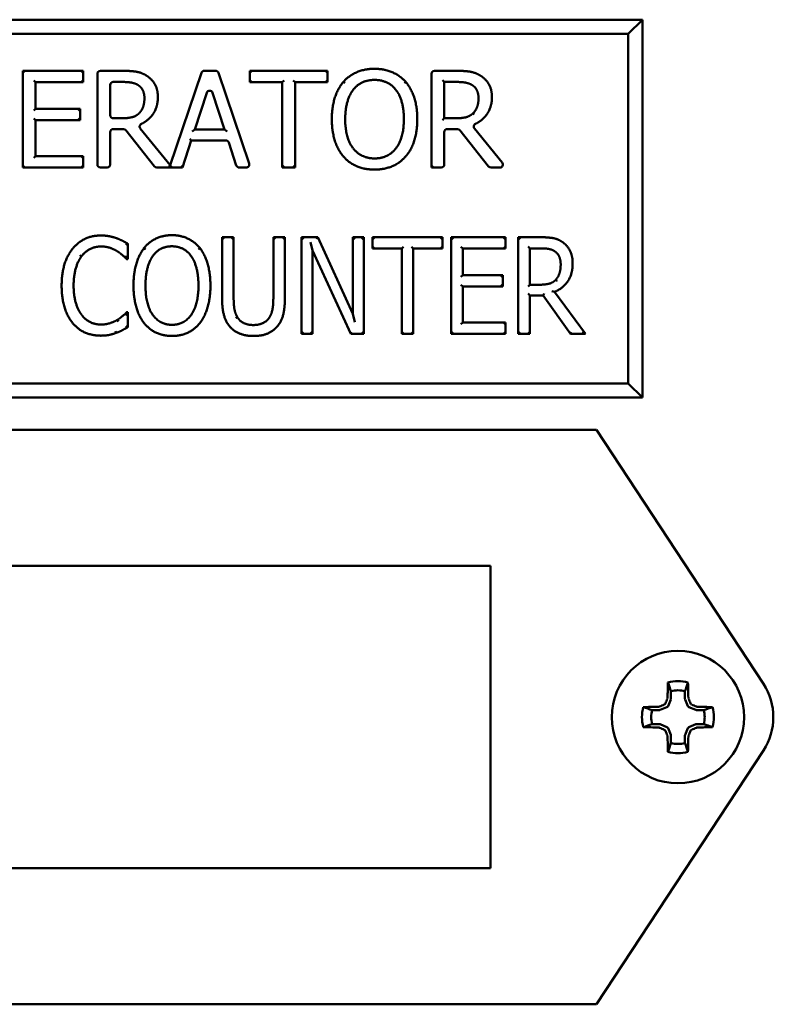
# Model space of a CAD drawing. Header units: inches. Extents: x 1 to 203, y 4 to 128.
# Tile 132 of 137: x 118.45 to 119.7, y 107.65 to 109.28. Entities that reach past the tile are written whole.
import ezdxf

# ---------------------------------------------------------------- set-up
doc = ezdxf.new("R2010")
doc.units = ezdxf.units.IN
doc.header["$LTSCALE"] = 6
doc.header["$MEASUREMENT"] = 0
doc.layers.add('Visible (ANSI)', color=7, linetype='Continuous', lineweight=50)

msp = doc.modelspace()

# ---------------------------------------------------------------- linework, layer by layer
at = {"layer": 'Visible (ANSI)'}
for p, q in [((119.4814, 109.28), (117.7939, 109.28)), ((119.4579, 109.2566), (119.4814, 109.28)), ((119.4814, 108.655), (119.4814, 109.28)), ((117.8173, 109.2566), (119.4579, 109.2566)), ((119.4579, 109.2566), (119.4579, 108.6785)), ((118.4591, 109.1925), (118.4561, 109.1955)), ((118.4561, 109.0355), (118.4561, 109.1955)), ((118.4561, 109.1955), (118.5562, 109.1955)), ((118.5532, 109.1925), (118.5562, 109.1955)), ((118.5562, 109.1955), (118.5562, 109.1765)), ((118.5845, 109.1955), (118.6207, 109.1955)), ((118.7563, 109.1955), (118.7753, 109.1955)), ((118.8347, 109.1925), (118.8317, 109.1955)), ((118.8317, 109.1765), (118.8317, 109.1955)), ((118.8317, 109.1955), (118.9603, 109.1955)), ((118.9573, 109.1925), (118.9603, 109.1955)), ((118.9603, 109.1955), (118.9603, 109.1765)), ((119.1373, 109.1955), (119.1735, 109.1955)), ((118.4743, 109.1795), (118.4773, 109.1765)), ((118.4773, 109.1765), (118.4773, 109.1327)), ((118.5562, 109.1765), (118.4773, 109.1765)), ((118.5532, 109.1795), (118.5562, 109.1765)), ((118.5795, 109.0405), (118.5795, 109.1905)), ((118.6219, 109.177), (118.6058, 109.177)), ((118.7001, 109.0394), (118.7516, 109.1921)), ((118.7801, 109.1921), (118.8306, 109.0421)), ((118.8347, 109.1795), (118.8317, 109.1765)), ((118.8854, 109.1765), (118.8317, 109.1765)), ((118.8884, 109.1795), (118.8854, 109.1765)), ((118.8854, 109.0355), (118.8854, 109.1765)), ((118.9036, 109.1795), (118.9066, 109.1765)), ((118.9603, 109.1765), (118.9066, 109.1765)), ((118.9066, 109.1765), (118.9066, 109.0355)), ((118.9573, 109.1795), (118.9603, 109.1765)), ((119.0875, 109.1752), (119.0897, 109.1772)), ((119.1323, 109.0355), (119.1323, 109.1905)), ((119.1505, 109.18), (119.1535, 109.177)), ((119.1747, 109.177), (119.1535, 109.177)), ((119.1535, 109.177), (119.1535, 109.1169)), ((118.6008, 109.172), (118.6008, 109.1219)), ((118.7606, 109.1592), (118.7407, 109.0983)), ((118.7901, 109.0983), (118.7701, 109.1592)), ((118.4743, 109.1297), (118.4773, 109.1327)), ((118.4773, 109.1327), (118.5509, 109.1327)), ((118.5479, 109.1297), (118.5509, 109.1327)), ((118.5509, 109.1327), (118.5509, 109.1138)), ((118.4743, 109.1168), (118.4773, 109.1138)), ((118.5509, 109.1138), (118.4773, 109.1138)), ((118.4773, 109.1138), (118.4773, 109.0544)), ((118.5479, 109.1168), (118.5509, 109.1138)), ((118.6058, 109.1169), (118.6195, 109.1169)), ((119.1505, 109.1139), (119.1535, 109.1169)), ((119.1535, 109.1169), (119.1722, 109.1169)), ((118.6227, 109.0991), (118.6058, 109.0991)), ((118.6742, 109.0374), (118.6267, 109.0972)), ((118.6506, 109.1), (118.7001, 109.0394)), ((118.7365, 109.0953), (118.7407, 109.0983)), ((118.7407, 109.0983), (118.7901, 109.0983)), ((118.7942, 109.0953), (118.7901, 109.0983)), ((119.1755, 109.0991), (119.1585, 109.0991)), ((119.227, 109.0374), (119.1794, 109.0972)), ((119.2034, 109.1), (119.2494, 109.0436)), ((118.6008, 109.0941), (118.6008, 109.0405)), ((118.7348, 109.0802), (118.7203, 109.0355)), ((118.7327, 109.0832), (118.7348, 109.0802)), ((118.7923, 109.0802), (118.7348, 109.0802)), ((119.1535, 109.0941), (119.1535, 109.0405)), ((118.8093, 109.0389), (118.797, 109.0767)), ((118.4743, 109.0514), (118.4773, 109.0544)), ((118.4773, 109.0544), (118.5562, 109.0544)), ((118.5532, 109.0514), (118.5562, 109.0544)), ((118.5562, 109.0544), (118.5562, 109.0355)), ((118.4591, 109.0385), (118.4561, 109.0355)), ((118.5562, 109.0355), (118.4561, 109.0355)), ((118.5532, 109.0385), (118.5562, 109.0355)), ((118.5958, 109.0355), (118.5845, 109.0355)), ((118.7203, 109.0355), (118.6781, 109.0355)), ((118.697, 109.0385), (118.7006, 109.0368)), ((118.7001, 109.0394), (118.7006, 109.0368)), ((118.703, 109.0385), (118.7006, 109.0368)), ((118.7181, 109.0385), (118.7203, 109.0355)), ((118.8259, 109.0355), (118.8141, 109.0355)), ((118.8884, 109.0385), (118.8854, 109.0355)), ((118.9066, 109.0355), (118.8854, 109.0355)), ((118.9036, 109.0385), (118.9066, 109.0355)), ((119.1353, 109.0385), (119.1323, 109.0355)), ((119.1485, 109.0355), (119.1323, 109.0355)), ((119.2455, 109.0355), (119.2309, 109.0355)), ((118.7888, 108.9172), (118.7858, 108.9202)), ((118.7858, 108.8204), (118.7858, 108.9202)), ((118.7858, 108.9202), (118.805, 108.9202)), ((118.802, 108.9172), (118.805, 108.9202)), ((118.805, 108.9202), (118.805, 108.8204)), ((118.8737, 108.9172), (118.8707, 108.9202)), ((118.8707, 108.8199), (118.8707, 108.9202)), ((118.8707, 108.9202), (118.8899, 108.9202)), ((118.8869, 108.9172), (118.8899, 108.9202)), ((118.8899, 108.9202), (118.8899, 108.8204)), ((118.9204, 108.9172), (118.9174, 108.9202)), ((118.9174, 108.7602), (118.9174, 108.9202)), ((118.9174, 108.9202), (118.9445, 108.9202)), ((118.9426, 108.9172), (118.9445, 108.9202)), ((118.9445, 108.9202), (119.0023, 108.7936)), ((119.0053, 108.9172), (119.0023, 108.9202)), ((119.0023, 108.7936), (119.0023, 108.9202)), ((119.0023, 108.9202), (119.0202, 108.9202)), ((119.0172, 108.9172), (119.0202, 108.9202)), ((119.0202, 108.9202), (119.0202, 108.7602)), ((119.0378, 108.9172), (119.0348, 108.9202)), ((119.0348, 108.9013), (119.0348, 108.9202)), ((119.0348, 108.9202), (119.1507, 108.9202)), ((119.1477, 108.9172), (119.1507, 108.9202)), ((119.1507, 108.9202), (119.1507, 108.9013)), ((119.1681, 108.9172), (119.1651, 108.9202)), ((119.1651, 108.7602), (119.1651, 108.9202)), ((119.1651, 108.9202), (119.255, 108.9202)), ((119.252, 108.9172), (119.255, 108.9202)), ((119.255, 108.9202), (119.255, 108.9013)), ((119.279, 108.9172), (119.276, 108.9202)), ((119.276, 108.7602), (119.276, 108.9202)), ((119.276, 108.9202), (119.3131, 108.9202)), ((118.6297, 108.9096), (118.6297, 108.8839)), ((118.9323, 108.9119), (118.9353, 108.8982)), ((119.0378, 108.9043), (119.0348, 108.9013)), ((119.0831, 108.9013), (119.0348, 108.9013)), ((119.0861, 108.9043), (119.0831, 108.9013)), ((119.0831, 108.7602), (119.0831, 108.9013)), ((119.0993, 108.9043), (119.1023, 108.9013)), ((119.1507, 108.9013), (119.1023, 108.9013)), ((119.1023, 108.9013), (119.1023, 108.7602)), ((119.1477, 108.9043), (119.1507, 108.9013)), ((119.1812, 108.9043), (119.1842, 108.9013)), ((119.255, 108.9013), (119.1842, 108.9013)), ((119.1842, 108.9013), (119.1842, 108.8575)), ((119.252, 108.9043), (119.255, 108.9013)), ((119.2922, 108.9048), (119.2952, 108.9018)), ((119.3142, 108.9018), (119.2952, 108.9018)), ((119.2952, 108.9018), (119.2952, 108.8417)), ((118.5507, 108.8903), (118.5531, 108.8885)), ((118.6297, 108.8839), (118.6281, 108.8839)), ((118.6286, 108.885), (118.6297, 108.8839)), ((118.9353, 108.8982), (118.9353, 108.7602)), ((118.9987, 108.7602), (118.9353, 108.8982)), ((119.1812, 108.8545), (119.1842, 108.8575)), ((119.1842, 108.8575), (119.2502, 108.8575)), ((119.2472, 108.8545), (119.2502, 108.8575)), ((119.2502, 108.8575), (119.2502, 108.8385)), ((119.1812, 108.8415), (119.1842, 108.8385)), ((119.2502, 108.8385), (119.1842, 108.8385)), ((119.1842, 108.8385), (119.1842, 108.7792)), ((119.2472, 108.8415), (119.2502, 108.8385)), ((119.2922, 108.8387), (119.2952, 108.8417)), ((119.2952, 108.8417), (119.3121, 108.8417)), ((119.2922, 108.8269), (119.2952, 108.8239)), ((119.317, 108.8239), (119.2952, 108.8239)), ((119.2952, 108.8239), (119.2952, 108.7602)), ((119.3186, 108.8269), (119.317, 108.8239)), ((119.3627, 108.7602), (119.317, 108.8239)), ((119.3315, 108.8312), (119.3362, 108.8299)), ((119.3362, 108.8299), (119.3874, 108.7602)), ((118.6283, 108.7965), (118.6297, 108.7965)), ((118.6287, 108.7955), (118.6297, 108.7965)), ((118.6297, 108.7965), (118.6297, 108.7711)), ((119.0053, 108.7798), (119.0023, 108.7936)), ((118.6145, 108.7811), (118.613, 108.7837)), ((119.1812, 108.7762), (119.1842, 108.7792)), ((119.1842, 108.7792), (119.255, 108.7792)), ((119.252, 108.7762), (119.255, 108.7792)), ((119.255, 108.7792), (119.255, 108.7602)), ((118.6095, 108.7649), (118.6105, 108.762)), ((118.9204, 108.7632), (118.9174, 108.7602)), ((118.9353, 108.7602), (118.9174, 108.7602)), ((118.9323, 108.7632), (118.9353, 108.7602)), ((119.0006, 108.7632), (118.9987, 108.7602)), ((119.0202, 108.7602), (118.9987, 108.7602)), ((119.0172, 108.7632), (119.0202, 108.7602)), ((119.0861, 108.7632), (119.0831, 108.7602)), ((119.1023, 108.7602), (119.0831, 108.7602)), ((119.0993, 108.7632), (119.1023, 108.7602)), ((119.1681, 108.7632), (119.1651, 108.7602)), ((119.255, 108.7602), (119.1651, 108.7602)), ((119.252, 108.7632), (119.255, 108.7602)), ((119.279, 108.7632), (119.276, 108.7602)), ((119.2952, 108.7602), (119.276, 108.7602)), ((119.2922, 108.7632), (119.2952, 108.7602)), ((119.3642, 108.7632), (119.3627, 108.7602)), ((119.3874, 108.7602), (119.3627, 108.7602)), ((119.3815, 108.7632), (119.3874, 108.7602)), ((119.4579, 108.6785), (117.8173, 108.6785)), ((119.4579, 108.6785), (119.4814, 108.655)), ((117.7939, 108.655), (119.4814, 108.655)), ((119.4052, 108.6015), (117.9302, 108.6015)), ((119.6816, 108.1815), (119.4052, 108.6015)), ((118.1052, 108.3765), (119.2302, 108.3765)), ((119.2302, 108.3765), (119.2302, 107.8765)), ((119.5287, 108.1692), (119.5287, 108.1573)), ((119.5518, 108.1573), (119.5518, 108.1692)), ((119.5284, 108.1559), (119.5238, 108.1448)), ((119.5567, 108.1448), (119.5521, 108.1559)), ((119.5095, 108.138), (119.4975, 108.138)), ((119.5219, 108.1429), (119.5108, 108.1383)), ((119.5697, 108.1383), (119.5585, 108.1429)), ((119.583, 108.138), (119.571, 108.138)), ((119.4975, 108.1149), (119.5095, 108.1149)), ((119.5108, 108.1147), (119.5219, 108.1101)), ((119.5238, 108.1082), (119.5284, 108.0971)), ((119.5521, 108.0971), (119.5567, 108.1082)), ((119.5585, 108.1101), (119.5697, 108.1147)), ((119.571, 108.1149), (119.583, 108.1149)), ((119.5287, 108.0957), (119.5287, 108.0837)), ((119.5518, 108.0837), (119.5518, 108.0957)), ((119.4052, 107.6515), (119.6816, 108.0715)), ((119.2302, 107.8765), (118.1052, 107.8765)), ((117.9302, 107.6515), (119.4052, 107.6515))]:
    msp.add_line(p, q, dxfattribs=at)
msp.add_circle((119.5402, 108.1265), 0.1095, dxfattribs=at)
for centre, radius, start, end in [((118.5845, 109.1905), 0.005, 90, 180), ((118.7563, 109.1905), 0.005, 90, 161.3703), ((118.7753, 109.1905), 0.005, 18.6297, 90), ((119.1373, 109.1905), 0.005, 90, 180), ((118.6058, 109.172), 0.005, 90, 180), ((118.7653, 109.1576), 0.005, 18.1979, 161.8911), ((118.6058, 109.1219), 0.005, 180, 270), ((118.6058, 109.0941), 0.005, 90, 180), ((118.6227, 109.0941), 0.005, 38.46, 90), ((119.1585, 109.0941), 0.005, 90, 180), ((119.1755, 109.0941), 0.005, 38.46, 90), ((118.7923, 109.0752), 0.005, 17.9854, 90), ((118.5845, 109.0405), 0.005, 180, 270), ((118.5958, 109.0405), 0.005, 270, 0), ((118.6781, 109.0405), 0.005, 218.46, 270), ((118.8141, 109.0405), 0.005, 197.9854, 270), ((118.8259, 109.0405), 0.005, 270, 18.6297), ((119.1485, 109.0405), 0.005, 270, 0), ((119.2309, 109.0405), 0.005, 218.46, 270), ((119.2455, 109.0405), 0.005, 270, 39.2662), ((119.5402, 108.1265), 0.0596, 73.8745, 106.1255), ((119.5402, 108.1265), 0.0443, 74.8789, 105.1211), ((119.598, 108.1265), 0.1, 326.6593, 33.3407), ((119.5402, 108.1265), 0.0596, 163.8745, 196.1255), ((119.5402, 108.1265), 0.0443, 164.8789, 195.1211), ((119.5206, 108.1461), 0.00349, 292.4926, 337.5074), ((119.5599, 108.1461), 0.00349, 202.4926, 247.5074), ((119.5402, 108.1265), 0.0443, 344.8789, 15.1211), ((119.5402, 108.1265), 0.0596, 343.8745, 16.1255), ((119.5206, 108.1068), 0.00349, 22.4926, 67.5074), ((119.5599, 108.1068), 0.00349, 112.4926, 157.5074), ((119.5402, 108.1265), 0.0596, 253.8745, 286.1255), ((119.5402, 108.1265), 0.0443, 254.8789, 285.1211)]:
    msp.add_arc(centre, radius, start, end, dxfattribs=at)
for centre, major_axis, ratio, start_param, end_param in [((119.5376, 108.1265), (0, -0.1699), 0.087156, 4.368543, 4.523609), ((119.5429, 108.1265), (0, 0.1699), 0.087156, 4.901169, 5.056235), ((119.5281, 108.1315), (-0.0648, -0.1565), 0.087156, 4.584833, 4.635597), ((119.5196, 108.1584), (0.00209, 0.00281), 0.981266, 4.952024, 5.343946), ((119.5252, 108.1573), (0.00345, -0.00069), 0.996045, 6.087593, 6.478778), ((119.5553, 108.1573), (0.00345, 0.00069), 0.996045, 2.946, 3.337185), ((119.5609, 108.1584), (0.00209, -0.00281), 0.981266, 4.080832, 4.472754), ((119.5524, 108.1315), (-0.0648, 0.1565), 0.087156, 4.789181, 4.839945), ((119.5402, 108.1291), (-0.1699, 0), 0.087156, 4.901169, 5.056235), ((119.5084, 108.1471), (0.00281, 0.00209), 0.981266, 4.080832, 4.472754), ((119.5095, 108.1416), (-0.00069, 0.00345), 0.996045, 2.946, 3.337185), ((119.5352, 108.1387), (-0.1565, -0.0648), 0.087156, 4.789181, 4.839945), ((119.5163, 108.1504), (0.00246, 0.00246), 0.979908, 4.319099, 5.105679), ((119.5642, 108.1504), (0.00246, -0.00246), 0.979908, 4.319099, 5.105679), ((119.5453, 108.1387), (-0.1565, 0.0648), 0.087156, 4.584833, 4.635597), ((119.571, 108.1416), (0.00069, 0.00345), 0.996045, 2.946, 3.337185), ((119.5721, 108.1471), (-0.00281, 0.00209), 0.981266, 1.810431, 2.202354), ((119.5402, 108.1291), (-0.1699, 0), 0.087156, 4.368543, 4.523609), ((119.5402, 108.1239), (0.1699, 0), 0.087156, 4.368543, 4.523609), ((119.5084, 108.1059), (-0.00281, 0.00209), 0.981266, 4.952024, 5.343946), ((119.5095, 108.1114), (0.00069, 0.00345), 0.996045, 6.087593, 6.478778), ((119.5352, 108.1143), (0.1565, -0.0648), 0.087156, 4.584833, 4.635597), ((119.5163, 108.1025), (-0.00246, 0.00246), 0.979908, 4.319099, 5.105679), ((119.5281, 108.1215), (0.0648, -0.1565), 0.087156, 4.789181, 4.839945), ((119.5524, 108.1215), (0.0648, 0.1565), 0.087156, 4.584833, 4.635597), ((119.5642, 108.1025), (-0.00246, -0.00246), 0.979908, 4.319099, 5.105679), ((119.5453, 108.1143), (0.1565, 0.0648), 0.087156, 4.789181, 4.839945), ((119.571, 108.1114), (-0.00069, 0.00345), 0.996045, 6.087593, 6.478778), ((119.5721, 108.1059), (0.00281, 0.00209), 0.981266, 0.939239, 1.331162), ((119.5402, 108.1239), (0.1699, 0), 0.087156, 4.901169, 5.056235), ((119.5196, 108.0946), (0.00209, -0.00281), 0.981266, 0.939239, 1.331162), ((119.5376, 108.1265), (0, -0.1699), 0.087156, 4.901169, 5.056235), ((119.5252, 108.0957), (0.00345, 0.00069), 0.996045, 6.087593, 6.478778), ((119.5553, 108.0957), (0.00345, -0.00069), 0.996045, 2.946, 3.337185), ((119.5429, 108.1265), (0, 0.1699), 0.087156, 4.368543, 4.523609), ((119.5609, 108.0946), (0.00209, 0.00281), 0.981266, 1.810431, 2.202354)]:
    msp.add_ellipse(centre, major_axis=major_axis, ratio=ratio, start_param=start_param, end_param=end_param, dxfattribs=at)
for points, degree in [([(118.6207, 109.1955), (118.6345, 109.1955), (118.653, 109.1925), (118.6615, 109.187)], 2), ([(118.9866, 109.1772), (118.996, 109.1878), (119.022, 109.1988), (119.0381, 109.1988)], 2), ([(119.0381, 109.1988), (119.0545, 109.1988), (119.0806, 109.1874), (119.0897, 109.1772)], 2), ([(119.1735, 109.1955), (119.1872, 109.1955), (119.2058, 109.1925), (119.2142, 109.187)], 2), ([(118.6615, 109.187), (118.6699, 109.1816), (118.6796, 109.1646), (118.6796, 109.152)], 2), ([(118.9675, 109.1155), (118.9675, 109.1356), (118.9774, 109.1662), (118.9866, 109.1772)], 2), ([(119.0383, 109.1804), (119.0267, 109.1804), (119.0093, 109.1724), (119.0027, 109.1638)], 2), ([(119.0736, 109.1638), (119.0673, 109.1721), (119.0494, 109.1804), (119.0383, 109.1804)], 2), ([(119.0897, 109.1772), (119.0988, 109.1665), (119.1089, 109.1354), (119.1089, 109.1155)], 2), ([(119.2001, 109.1716), (119.1955, 109.1746), (119.1835, 109.177), (119.1747, 109.177)], 2), ([(119.2142, 109.187), (119.2226, 109.1816), (119.2324, 109.1646), (119.2324, 109.152)], 2), ([(119.0027, 109.1638), (118.9964, 109.1557), (118.9896, 109.131), (118.9896, 109.1155)], 2), ([(119.0867, 109.1155), (119.0867, 109.1313), (119.0799, 109.1558), (119.0736, 109.1638)], 2), ([(119.2102, 109.1503), (119.2102, 109.1573), (119.2053, 109.1681), (119.2001, 109.1716)], 2), ([(119.2011, 109.1252), (119.2058, 109.1296), (119.2102, 109.142), (119.2102, 109.1503)], 2), ([(118.9865, 109.0539), (118.9773, 109.0645), (118.9675, 109.0958), (118.9675, 109.1155)], 2), ([(118.9896, 109.1155), (118.9896, 109.084), (119.0161, 109.0505), (119.0383, 109.0505)], 2), ([(119.0383, 109.0505), (119.0604, 109.0505), (119.0867, 109.084), (119.0867, 109.1155)], 2), ([(119.1089, 109.1155), (119.1089, 109.096), (119.0991, 109.0645), (119.0897, 109.0539)], 2), ([(119.1722, 109.1169), (119.1814, 109.1169), (119.196, 109.1201), (119.2011, 109.1252)], 2), ([(119.0381, 109.0321), (119.0219, 109.0321), (118.996, 109.0431), (118.9865, 109.0539)], 2), ([(119.0897, 109.0539), (119.0799, 109.0427), (119.0538, 109.0321), (119.0381, 109.0321)], 2), ([(118.5384, 108.901), (118.547, 108.9118), (118.5706, 108.9231), (118.5852, 108.9231)], 2), ([(118.5852, 108.9231), (118.5925, 108.9231), (118.6052, 108.9207), (118.6105, 108.9189)], 2), ([(118.6105, 108.9189), (118.6152, 108.9172), (118.6249, 108.9125), (118.6297, 108.9096)], 2), ([(118.6565, 108.9019), (118.665, 108.9126), (118.6884, 108.9236), (118.703, 108.9236)], 2), ([(118.703, 108.9236), (118.7176, 108.9236), (118.7412, 108.9122), (118.7494, 108.9019)], 2), ([(119.3131, 108.9202), (119.3254, 108.9202), (119.3422, 108.9172), (119.3497, 108.9118)], 2), ([(118.5204, 108.8401), (118.5204, 108.8602), (118.5296, 108.89), (118.5384, 108.901)], 2), ([(118.585, 108.9049), (118.5758, 108.9049), (118.5593, 108.8965), (118.5531, 108.8885)], 2), ([(118.6119, 108.8973), (118.6065, 108.9007), (118.5935, 108.9049), (118.585, 108.9049)], 2), ([(118.6393, 108.8402), (118.6393, 108.8603), (118.6482, 108.8909), (118.6565, 108.9019)], 2), ([(118.703, 108.9052), (118.6926, 108.9052), (118.6769, 108.8972), (118.6709, 108.8886)], 2), ([(118.735, 108.8886), (118.7293, 108.8969), (118.7131, 108.9052), (118.703, 108.9052)], 2), ([(118.7494, 108.9019), (118.7575, 108.8913), (118.7666, 108.8602), (118.7666, 108.8402)], 2), ([(119.3371, 108.8964), (119.3331, 108.8994), (119.3222, 108.9018), (119.3142, 108.9018)], 2), ([(119.3497, 108.9118), (119.3572, 108.9064), (119.366, 108.8894), (119.366, 108.8768)], 2), ([(118.5531, 108.8885), (118.547, 108.8803), (118.5402, 108.8555), (118.5402, 108.8401)], 2), ([(118.6281, 108.8839), (118.6257, 108.8865), (118.6176, 108.8938), (118.6119, 108.8973)], 2), ([(118.6709, 108.8886), (118.6652, 108.8804), (118.6591, 108.8558), (118.6591, 108.8402)], 2), ([(118.7468, 108.8402), (118.7468, 108.856), (118.7406, 108.8806), (118.735, 108.8886)], 2), ([(119.3462, 108.8751), (119.3462, 108.8821), (119.3418, 108.8929), (119.3371, 108.8964)], 2), ([(119.366, 108.8768), (119.366, 108.8593), (119.3501, 108.8356), (119.3362, 108.8299)], 2), ([(119.338, 108.85), (119.3422, 108.8544), (119.3462, 108.8668), (119.3462, 108.8751)], 2), ([(118.5385, 108.7784), (118.5299, 108.7888), (118.5204, 108.8199), (118.5204, 108.8401)], 2), ([(118.5402, 108.8401), (118.5402, 108.8236), (118.5474, 108.7999), (118.5536, 108.7917)], 2), ([(118.6565, 108.7786), (118.6482, 108.7893), (118.6393, 108.8205), (118.6393, 108.8402)], 2), ([(118.6591, 108.8402), (118.6591, 108.8087), (118.683, 108.7753), (118.703, 108.7753)], 2), ([(118.703, 108.7753), (118.723, 108.7753), (118.7468, 108.8087), (118.7468, 108.8402)], 2), ([(118.7666, 108.8402), (118.7666, 108.8208), (118.7577, 108.7893), (118.7494, 108.7786)], 2), ([(119.3121, 108.8417), (119.3203, 108.8417), (119.3335, 108.8449), (119.338, 108.85)], 2), ([(118.7995, 108.7716), (118.792, 108.7799), (118.7858, 108.8033), (118.7858, 108.8204)], 2), ([(118.805, 108.8204), (118.805, 108.8092), (118.8075, 108.7942), (118.8112, 108.7881)], 2), ([(118.8645, 108.7881), (118.8681, 108.7942), (118.8707, 108.8091), (118.8707, 108.8199)], 2), ([(118.8899, 108.8204), (118.8899, 108.8037), (118.8838, 108.7798), (118.8762, 108.7716)], 2), ([(118.5536, 108.7917), (118.5595, 108.7838), (118.5759, 108.7758), (118.585, 108.7758)], 2), ([(118.613, 108.7837), (118.6183, 108.7871), (118.6261, 108.7941), (118.6283, 108.7965)], 2), ([(118.8112, 108.7881), (118.815, 108.7816), (118.8282, 108.775), (118.8378, 108.775)], 2), ([(118.8378, 108.775), (118.8467, 108.775), (118.8607, 108.7816), (118.8645, 108.7881)], 2), ([(118.585, 108.7574), (118.5708, 108.7574), (118.5471, 108.7679), (118.5385, 108.7784)], 2), ([(118.585, 108.7758), (118.5933, 108.7758), (118.6074, 108.7803), (118.613, 108.7837)], 2), ([(118.6297, 108.7711), (118.6249, 108.7687), (118.6166, 108.7641), (118.6105, 108.762)], 2), ([(118.703, 108.7569), (118.6883, 108.7569), (118.665, 108.7679), (118.6565, 108.7786)], 2), ([(118.7494, 108.7786), (118.7406, 108.7675), (118.717, 108.7569), (118.703, 108.7569)], 2), ([(118.8378, 108.7569), (118.8251, 108.7569), (118.8062, 108.7642), (118.7995, 108.7716)], 2), ([(118.8762, 108.7716), (118.8693, 108.7641), (118.851, 108.7569), (118.8378, 108.7569)], 2), ([(118.6105, 108.762), (118.6043, 108.7597), (118.5935, 108.7574), (118.585, 108.7574)], 2), ([(119.5287, 108.1692), (119.527, 108.1741), (119.5254, 108.1789), (119.5237, 108.1838)], 3), ([(119.5518, 108.1692), (119.5535, 108.1741), (119.5551, 108.1789), (119.5568, 108.1838)], 3), ([(119.4975, 108.138), (119.4927, 108.1397), (119.4878, 108.1414), (119.483, 108.143)], 3), ([(119.583, 108.138), (119.5878, 108.1397), (119.5927, 108.1414), (119.5975, 108.143)], 3), ([(119.4975, 108.1149), (119.4927, 108.1133), (119.4878, 108.1116), (119.483, 108.1099)], 3), ([(119.583, 108.1149), (119.5878, 108.1133), (119.5927, 108.1116), (119.5975, 108.1099)], 3), ([(119.5287, 108.0837), (119.527, 108.0789), (119.5254, 108.0741), (119.5237, 108.0692)], 3), ([(119.5518, 108.0837), (119.5535, 108.0789), (119.5551, 108.0741), (119.5568, 108.0692)], 3)]:
    msp.add_open_spline(points, degree=degree, dxfattribs=at)
for points, degree, knots in [([(118.6473, 109.1716), (118.6428, 109.1746), (118.6307, 109.177), (118.6219, 109.177)], 2, [0.003534, 0.003534, 0.003534, 1, 2, 2, 2]), ([(118.9889, 109.1752), (118.9889, 109.1752), (118.9889, 109.1752), (118.9886, 109.1755), (118.9883, 109.1758), (118.9878, 109.1762), (118.9875, 109.1764), (118.9871, 109.1768), (118.9869, 109.1769), (118.9867, 109.1771), (118.9866, 109.1772), (118.9866, 109.1772)], 3, [-0.00005556, -0.00005556, -0.00005556, -0.00005556, 0, 0, 0.00302221, 0.00302221, 0.00599907, 0.00599907, 0.0089757, 0.0089757, 0.01195221, 0.01195221, 0.01195221, 0.01195221]), ([(118.6473, 109.1716), (118.6473, 109.1716), (118.6473, 109.1716), (118.6473, 109.1716), (118.6473, 109.1716), (118.6474, 109.1716)], 3, [0, 0, 0, 0, 0.0000975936, 0.0000975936, 0.0001951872, 0.0001951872, 0.0001951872, 0.0001951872]), ([(118.6574, 109.1503), (118.6574, 109.1573), (118.6525, 109.1681), (118.6474, 109.1716)], 2, [0, 0, 0, 1, 1.996925, 1.996925, 1.996925]), ([(118.6484, 109.1252), (118.653, 109.1296), (118.6574, 109.142), (118.6574, 109.1503)], 2, [0.004689, 0.004689, 0.004689, 1, 2, 2, 2]), ([(118.6796, 109.152), (118.6796, 109.1345), (118.6635, 109.1132), (118.6523, 109.1076)], 2, [0, 0, 0, 1, 1.800624, 1.800624, 1.800624]), ([(119.2324, 109.152), (119.2324, 109.1345), (119.2162, 109.1132), (119.205, 109.1076)], 2, [0, 0, 0, 1, 1.800624, 1.800624, 1.800624]), ([(118.6195, 109.1169), (118.6287, 109.1169), (118.6433, 109.1201), (118.6483, 109.1251)], 2, [0, 0, 0, 1, 1.995816, 1.995816, 1.995816]), ([(118.6484, 109.1252), (118.6484, 109.1252), (118.6484, 109.1252), (118.6484, 109.1252), (118.6483, 109.1252), (118.6483, 109.1251)], 3, [0, 0, 0, 0, 0.0001524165, 0.0001524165, 0.000304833, 0.000304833, 0.000304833, 0.000304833]), ([(119.2032, 109.123), (119.2032, 109.123), (119.2032, 109.123), (119.2029, 109.1233), (119.2026, 109.1236), (119.2021, 109.1241), (119.2019, 109.1244), (119.2015, 109.1248), (119.2014, 109.1249), (119.2012, 109.1251), (119.2011, 109.1252), (119.2011, 109.1252)], 3, [-0.00005556, -0.00005556, -0.00005556, -0.00005556, 0, 0, 0.00302231, 0.00302231, 0.00599922, 0.00599922, 0.00897583, 0.00897583, 0.01195227, 0.01195227, 0.01195227, 0.01195227]), ([(118.6506, 109.1), (118.6502, 109.1005), (118.6499, 109.101), (118.6495, 109.1023), (118.6494, 109.1029), (118.6496, 109.1042), (118.6498, 109.1049), (118.6503, 109.1059), (118.6506, 109.1063), (118.6514, 109.1071), (118.6518, 109.1074), (118.6523, 109.1076)], 3, [0, 0, 0, 0, 0.00496118, 0.00496118, 0.00992237, 0.00992237, 0.01488355, 0.01488355, 0.01888589, 0.01888589, 0.02288822, 0.02288822, 0.02288822, 0.02288822]), ([(119.2034, 109.1), (119.2029, 109.1005), (119.2026, 109.101), (119.2022, 109.1023), (119.2022, 109.1029), (119.2023, 109.1042), (119.2025, 109.1049), (119.203, 109.1059), (119.2034, 109.1063), (119.2041, 109.1071), (119.2045, 109.1074), (119.205, 109.1076)], 3, [0, 0, 0, 0, 0.00496118, 0.00496118, 0.00992237, 0.00992237, 0.01488355, 0.01488355, 0.01888589, 0.01888589, 0.02288822, 0.02288822, 0.02288822, 0.02288822]), ([(118.6267, 108.9079), (118.6267, 108.9079), (118.6267, 108.9079), (118.6271, 108.9081), (118.6274, 108.9083), (118.6281, 108.9087), (118.6285, 108.9089), (118.629, 108.9092), (118.6292, 108.9093), (118.6295, 108.9095), (118.6296, 108.9096), (118.6297, 108.9096), (118.6297, 108.9096), (118.6297, 108.9096)], 3, [-0.01289265, -0.01289265, -0.01289265, -0.01289265, -0.01282887, -0.01282887, -0.00968634, -0.00968634, -0.00635187, -0.00635187, -0.00346366, -0.00346366, -0.00082858, -0.00082858, 0, 0, 0, 0]), ([(118.6589, 108.9001), (118.6589, 108.9001), (118.6589, 108.9001), (118.6586, 108.9004), (118.6583, 108.9006), (118.6577, 108.9011), (118.6574, 108.9013), (118.657, 108.9016), (118.6568, 108.9017), (118.6566, 108.9019), (118.6565, 108.9019), (118.6565, 108.9019)], 3, [-0.00005556, -0.00005556, -0.00005556, -0.00005556, 0, 0, 0.00302222, 0.00302222, 0.00599909, 0.00599909, 0.00897571, 0.00897571, 0.01195222, 0.01195222, 0.01195222, 0.01195222]), ([(118.747, 108.9001), (118.747, 108.9001), (118.747, 108.9001), (118.7473, 108.9004), (118.7476, 108.9006), (118.7482, 108.901), (118.7485, 108.9012), (118.7489, 108.9016), (118.7491, 108.9017), (118.7493, 108.9019), (118.7494, 108.9019), (118.7494, 108.9019)], 3, [-0.01200752, -0.01200752, -0.01200752, -0.01200752, -0.01195196, -0.01195196, -0.00893004, -0.00893004, -0.00595326, -0.00595326, -0.0029766, -0.0029766, 0, 0, 0, 0]), ([(118.6267, 108.8896), (118.6267, 108.8896), (118.6267, 108.8895), (118.6272, 108.8885), (118.6276, 108.8875), (118.6282, 108.886), (118.6284, 108.8855), (118.6286, 108.885)], 3, [-0.00013989, -0.00013989, -0.00013989, -0.00013989, 0, 0, 0.00839099, 0.00839099, 0.0126901, 0.0126901, 0.0126901, 0.0126901]), ([(118.6286, 108.885), (118.6286, 108.8849), (118.6285, 108.8848), (118.6284, 108.8844), (118.6283, 108.8842), (118.6282, 108.884), (118.6281, 108.8839), (118.6281, 108.8839)], 3, [0.005591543, 0.005591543, 0.005591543, 0.005591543, 0.006844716, 0.006844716, 0.009718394, 0.009718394, 0.012474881, 0.012474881, 0.012474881, 0.012474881]), ([(119.3402, 108.8479), (119.3402, 108.8479), (119.3402, 108.8479), (119.3399, 108.8482), (119.3396, 108.8485), (119.3391, 108.849), (119.3389, 108.8492), (119.3385, 108.8496), (119.3383, 108.8497), (119.3381, 108.8499), (119.338, 108.85), (119.338, 108.85)], 3, [-0.01200762, -0.01200762, -0.01200762, -0.01200762, -0.01195206, -0.01195206, -0.00892999, -0.00892999, -0.00595315, -0.00595315, -0.00297652, -0.00297652, 0, 0, 0, 0]), ([(118.6287, 108.7955), (118.6285, 108.795), (118.6283, 108.7945), (118.6276, 108.7928), (118.6272, 108.7918), (118.6267, 108.7907), (118.6267, 108.7907), (118.6267, 108.7907)], 3, [0.00264465, 0.00264465, 0.00264465, 0.00264465, 0.00636506, 0.00636506, 0.01273645, 0.01273645, 0.01283935, 0.01283935, 0.01283935, 0.01283935]), ([(118.6283, 108.7965), (118.6283, 108.7965), (118.6283, 108.7965), (118.6284, 108.7962), (118.6285, 108.796), (118.6286, 108.7957), (118.6287, 108.7956), (118.6287, 108.7955)], 3, [0, 0, 0, 0, 0.00273194, 0.00273194, 0.005731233, 0.005731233, 0.006511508, 0.006511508, 0.006511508, 0.006511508]), ([(118.8086, 108.7866), (118.8086, 108.7866), (118.8087, 108.7866), (118.809, 108.7868), (118.8093, 108.787), (118.81, 108.7874), (118.8102, 108.7875), (118.8107, 108.7878), (118.8109, 108.7879), (118.8112, 108.7881), (118.8112, 108.7881), (118.8112, 108.7881)], 3, [-0.00005556, -0.00005556, -0.00005556, -0.00005556, 0, 0, 0.00302225, 0.00302225, 0.00599915, 0.00599915, 0.00897576, 0.00897576, 0.01195223, 0.01195223, 0.01195223, 0.01195223]), ([(118.6267, 108.7729), (118.6267, 108.7729), (118.6267, 108.7729), (118.627, 108.7728), (118.6272, 108.7726), (118.6277, 108.7723), (118.6279, 108.7722), (118.6285, 108.7719), (118.6288, 108.7717), (118.6292, 108.7714), (118.6294, 108.7713), (118.6296, 108.7712), (118.6297, 108.7711), (118.6297, 108.7711)], 3, [-0.00006499, -0.00006499, -0.00006499, -0.00006499, 0, 0, 0.00224219, 0.00224219, 0.0044484, 0.0044484, 0.00766137, 0.00766137, 0.01042905, 0.01042905, 0.01300416, 0.01300416, 0.01300416, 0.01300416])]:
    msp.add_open_spline(points, degree=degree, knots=knots, dxfattribs=at)

doc.saveas('drawing.dxf')
